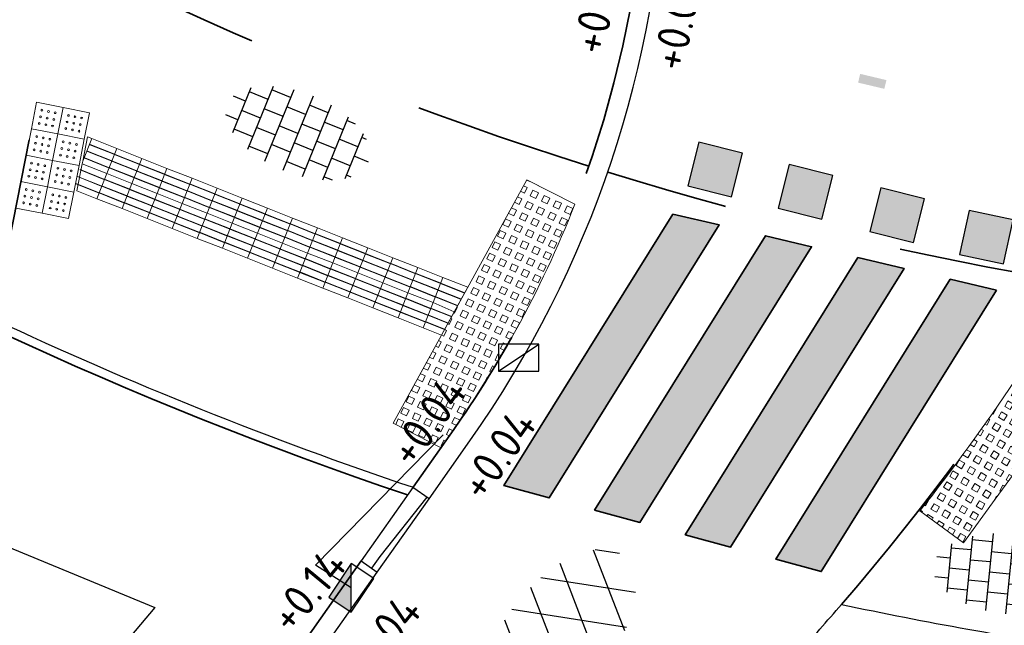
# Model space of a CAD drawing. Header units: metres. Extents: x -1 to 222837, y -2 to 853657.
# Tile 209 of 224: x 111356.8 to 111367.75, y 426484.55 to 426491.29. Entities that reach past the tile are written whole.
import ezdxf
from ezdxf.enums import TextEntityAlignment as Align

# ---------------------------------------------------------------- set-up
doc = ezdxf.new("R2010")
doc.units = ezdxf.units.M
doc.header["$XCLIPFRAME"] = 0
for name, pattern in [('RI-HWA_KOLKAANSLUITING', [4.3, 2.5, -1.8]), ('VH-BUSHALTEBAND', [4, 2, -2]), ('VH-OPSLUITBAND_100X200', [16, 8, -2, 4, -2]), ('VH-TROTTOIRBAND_130-150', [15, 5, -2, 2, -2, 2, -2]), ('XX-HIDDEN', [4, 2, -2])]:
    doc.linetypes.add(name, pattern=pattern)
for name, color, linetype, lineweight in [('B-GRS-WERKGRENS', 4, 'WERKGRENS', 25), ('B-OI-RI-GWA_KOLK-S', 30, 'Continuous', 30), ('N-WE-GR-BEPLANTING-A', 92, 'Continuous', 18), ('N-WE-RI-HWA_KOLK-S', 150, 'Continuous', 25), ('N-WE-VH-KANTOPSLUITING_OPSLUITBAND_100X200-G VOETPAD', 150, 'VH-OPSLUITBAND_100X200', 35), ('N-WE-VH-KANTOPSLUITING_RIJWIELPADBAND-G', 7, 'Continuous', 25), ('N-WE-VH-KANTOPSLUITING_RWSBAND-G', 210, 'VH-TROTTOIRBAND_130-150', 35), ('N-WE-VH-KANTOPSLUITING_VERLAAGDE BAND', 30, 'VH-BUSHALTEBAND', 35), ('N-WE-VH-KANTOPSLUITING_VOORKANT RWS-BAND', 7, 'Continuous', 25), ('N-WE-VH-KANTOPSLUITING_VOORKANT VERLAAGDE BAND', 7, 'Continuous', 25), ('N-WE-VH-MATERIAALGRENS-G', 7, 'XX-HIDDEN', 35), ('N-WE-VH-VERHARDING_ASFALT-S', 7, 'Continuous', 25), ('N-WE-VH-VERHARDING_TEGEL-S', 7, 'Continuous', 25), ('N-WE-VW-BLINDENGELEIDEROUTE-Geleidetegel_G', 30, 'Continuous', 18), ('N-WE-VW-BLINDENGELEIDEROUTE-noppentetegel_G', 30, 'Continuous', 18), ('N-WE-VW-MARKERING_DWARS-S', 7, 'Continuous', 25), ('N-WE-VW-MARKERING_DWARS_OVERSTEEK_VOETGANGERS-G', 7, 'Continuous', 35), ('N-WE-VW-MARKERING_LANGS_STREEP-G', 7, 'Continuous', 35), ('SLD-n-wm_wegmarkering', 7, 'Continuous', 25), ('X-XX-AL-HOOGTELABEL-T25', 7, 'Continuous', 25)]:
    doc.layers.add(name, color=color, linetype=linetype, lineweight=lineweight)
doc.layers.add('N-WE-RI-HWA_KOLKAANSLUITING-G', color=7, linetype='RI-HWA_KOLKAANSLUITING', lineweight=25, true_color=0x0078f0)
doc.layers.add('Verloopband', color=7, linetype='Continuous')
doc.layers.add('X-REF', color=7, linetype='Continuous')
doc.styles.add('NLCS-ISO', font='NLCS-ISO.ttf')
doc.styles.add('NLCS-ISO-M1000-T25', font='NLCS-ISO.ttf')
doc.linetypes.add('WERKGRENS', pattern='A,2.5,-1,[133,ltypeshp.shx,S=1,R=0,X=-1,Y=0],-1,2.5', length=7)
picture_1 = doc.add_image_def('image1.ecw', size_in_pixel=(400001, 250001))
picture_2 = doc.add_image_def('image2.ecw', size_in_pixel=(120000, 80000))

# ---------------------------------------------------------------- blocks, each defined once
blk = doc.blocks.new('30')
at = {"layer": 'SLD-n-wm_wegmarkering'}
blk.add_solid([(-0.15, -0.05), (-0.15, 0.05), (0.15, -0.05), (0.15, 0.05)], dxfattribs=at)
blk = doc.blocks.new('N-SVW-MARKERING_DWARS_OVERSTEEK_BLOKSTREEP_050')
at = {"flags": 128}
blk.add_lwpolyline([(0, -0.25), (0.5, -0.25), (0.5, 0.25), (0, 0.25)], close=True, dxfattribs=at)
blk.add_solid([(0, 0.25), (0.5, 0.25), (0, -0.25), (0.5, -0.25)])
blk = doc.blocks.new('SVH-ASFALT-SO')
at = {"ltscale": 0.1}
for p, q in [((-1.91, 0.692), (0.948, 5.641)), ((0, 0), (3.268, 5.66)), ((4.868, 0.122), (1.647, 5.7)), ((6.701, 0.946), (4.043, 5.55)), ((2.754, -0.217), (-0.469, 5.365)), ((2.176, -0.232), (5.322, 5.217)), ((-3.364, 2.174), (-1.828, 4.834)), ((0.361, -0.072), (-2.305, 4.546)), ((4.657, 0.065), (7.07, 4.246)), ((7.828, 2.995), (7.146, 4.176)), ((-2.72, 1.264), (-3.454, 2.536))]:
    blk.add_line(p, q, dxfattribs=at)
at = {"style": 'NLCS-ISO'}
blk.add_attdef('KLEUR', text='', height=1.8, dxfattribs=at).set_placement((9.486, 2.741), align=Align.MIDDLE_LEFT)
at = {"style": 'NLCS-ISO', "flags": 1}
blk.add_attdef('FUNCTIE', text='', height=1.8, dxfattribs=at).set_placement((0.116, -3.585), align=Align.MIDDLE_CENTER)
blk = doc.blocks.new('SVH-TEGEL_300X300_DUN_HALFST-SO')
for p, q in [((0, -2.973), (0, 2.973)), ((-3.698, 2.25), (-3, 2.25)), ((-3, -2.521), (-3, 2.521)), ((-1.5, -2.866), (-1.5, 2.866)), ((-1.5, 2.25), (0, 2.25)), ((1.5, -2.866), (1.5, 2.866)), ((1.5, 2.25), (3, 2.25)), ((3, -2.521), (3, 2.521)), ((-4.885, 1.5), (-4.5, 1.5)), ((-4.5, -1.802), (-4.5, 1.802)), ((-3, 1.5), (-1.5, 1.5)), ((0, 1.5), (1.5, 1.5)), ((3, 1.5), (4.5, 1.5)), ((4.5, -1.802), (4.5, 1.802)), ((-4.5, 0.75), (-3, 0.75)), ((-1.5, 0.75), (0, 0.75)), ((1.5, 0.75), (3, 0.75)), ((4.5, 0.75), (5.475, 0.75)), ((-5.658, 0), (-4.5, 0)), ((-3, 0), (-1.5, 0)), ((0, 0), (1.5, 0)), ((3, 0), (4.5, 0)), ((-4.5, -0.75), (-3, -0.75)), ((-1.5, -0.75), (0, -0.75)), ((1.5, -0.75), (3, -0.75)), ((4.5, -0.75), (5.475, -0.75)), ((-4.885, -1.5), (-4.5, -1.5)), ((-3, -1.5), (-1.5, -1.5)), ((0, -1.5), (1.5, -1.5)), ((3, -1.5), (4.5, -1.5)), ((-3.698, -2.25), (-3, -2.25)), ((-1.5, -2.25), (0, -2.25)), ((1.5, -2.25), (3, -2.25))]:
    blk.add_line(p, q)
at = {"style": 'NLCS-ISO'}
blk.add_attdef('FORMAAT', text='', height=1.8, dxfattribs=at).set_placement((-5.758, 0), align=Align.MIDDLE_RIGHT)
blk.add_attdef('KLEUR', text='', height=1.8, dxfattribs=at).set_placement((5.575, 0), align=Align.MIDDLE_LEFT)
at = {"style": 'NLCS-ISO', "flags": 1}
blk.add_attdef('FUNCTIE', text='', height=1.8, dxfattribs=at).set_placement((0.116, -3.585), align=Align.MIDDLE_CENTER)
blk = doc.blocks.new('B-SRI-KOLK_TROTTOIR-SO')
at = {"color": 0}
blk.add_line((-1.125, 0), (1.125, 1.5), dxfattribs=at)
blk.add_3dface([(-1.125, 0), (1.125, 0), (1.125, 1.5), (-1.125, 1.5)], dxfattribs=at)
blk = doc.blocks.new('verloopband')
at = {"layer": 'Verloopband', "flags": 128}
blk.add_lwpolyline([(0, 0.07), (1, 0.07), (1, -0.15), (0, -0.15)], close=True, dxfattribs=at)
blk.add_lwpolyline([(0, -0.119), (0.841, -0.071), (1, -0.071)], dxfattribs=at)
blk = doc.blocks.new('N-SRI-KOLK_TROTTOIR-SO')
blk.add_hatch(color=256).paths.add_polyline_path([(1.125, 1.5), (-1.125, 1.5), (-1.125, 0)])
blk.add_line((-1.125, 0), (1.125, 1.5))
at = {"flags": 128}
blk.add_lwpolyline([(-1.125, 0), (1.125, 0), (1.125, 1.5), (-1.125, 1.5)], close=True, dxfattribs=at)
blk = doc.blocks.new('Noppentegel')
at = {"layer": 'N-WE-VW-BLINDENGELEIDEROUTE-noppentetegel_G', "transparency": 33554585, "flags": 128}
blk.add_lwpolyline([(0, 0.3), (0.3, 0.3), (0.3, 0), (0, 0)], close=True, dxfattribs=at)
at = {"layer": 'N-WE-VW-BLINDENGELEIDEROUTE-noppentetegel_G', "transparency": 33554585}
for centre in [(0.075, 0.225), (0.15, 0.225), (0.225, 0.225), (0.075, 0.15), (0.15, 0.15), (0.225, 0.15), (0.075, 0.075), (0.15, 0.075), (0.225, 0.075)]:
    blk.add_circle(centre, 0.01, dxfattribs=at)

msp = doc.modelspace()

# ---------------------------------------------------------------- hatches: boundary and pattern name
at = {"layer": 'N-WE-GR-BEPLANTING-A', "transparency": 33554687}
for points in [[(111364.0635, 426489.1244), (111362.1831, 426486.1042), (111362.6871, 426485.9677), (111364.5773, 426489.0036)], [(111364.0635, 426489.1244), (111362.1831, 426486.1042), (111362.6871, 426485.9677), (111364.5773, 426489.0036)], [(111363.1911, 426485.8312), (111365.0911, 426488.8828), (111365.6049, 426488.762), (111363.6952, 426485.6947)], [(111363.1911, 426485.8312), (111365.0911, 426488.8828), (111365.6049, 426488.762), (111363.6952, 426485.6947)], [(111366.1186, 426488.6412), (111366.6324, 426488.5205), (111364.7032, 426485.4218), (111364.1992, 426485.5582)], [(111366.1186, 426488.6412), (111366.6324, 426488.5205), (111364.7032, 426485.4218), (111364.1992, 426485.5582)], [(111367.66, 426488.2789), (111365.7112, 426485.1488), (111365.2072, 426485.2853), (111367.1462, 426488.3997)], [(111367.66, 426488.2789), (111365.7112, 426485.1488), (111365.2072, 426485.2853), (111367.1462, 426488.3997)]]:
    msp.add_hatch(color=7, dxfattribs=at).paths.add_polyline_path(points)
at = {"layer": 'N-WE-VW-BLINDENGELEIDEROUTE-Geleidetegel_G', "transparency": 33554585}
h = msp.add_hatch(dxfattribs=at)
h.set_pattern_fill('AVH-GRASBETONSTEEN_02-SO', color=256, scale=0.5, angle=20, pattern_type=2)
h.set_pattern_definition([(65, (-0.06522, 0.02546), (-0.126883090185, 0.059166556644), [0.07, -0.07]), (155, (-0.06522, 0.02546), (-0.059166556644, -0.126883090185), [0.07, -0.07]), (65, (-0.12866, 0.05505), (-0.126883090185, 0.059166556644), [0.07, -0.07]), (155, (-0.03564, 0.0889), (-0.059166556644, -0.126883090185), [0.07, -0.07])])
h.paths.add_polyline_path([(111362.9722, 426489.2341), (111362.4383, 426489.5073), (111360.9508, 426486.8001), (111361.4856, 426486.5267, 0.0647244)])
h = msp.add_hatch(dxfattribs=at)
h.set_pattern_fill('AVH-GRASBETONSTEEN_02-SO', color=256, scale=0.5, angle=15, pattern_type=2)
h.set_pattern_definition([(60, (0, 0), (-0.12124355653, 0.07), [0.07, -0.07]), (150, (0, 0), (-0.07, -0.12124355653), [0.07, -0.07]), (60, (-0.06062, 0.035), (-0.12124355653, 0.07), [0.07, -0.07]), (150, (0.035, 0.06062), (-0.07, -0.12124355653), [0.07, -0.07])])
edge = h.paths.add_edge_path()
edge.add_line((111367.9999, 426486.4383), (111368.3533, 426486.9231))
edge.add_line((111368.3533, 426486.9231), (111367.8685, 426487.2765))
edge.add_arc((111348.0595, 426500.603), 23.8745, 321.75154, 326.06922, ccw=False)
edge.add_line((111366.8089, 426485.823), (111367.293, 426485.4685))
edge.add_line((111367.293, 426485.4685), (111367.6465, 426485.9534))
edge.add_line((111367.6465, 426485.9534), (111367.9999, 426486.4383))

# ---------------------------------------------------------------- linework, layer by layer
at = {"layer": 'B-GRS-WERKGRENS', "flags": 128}
msp.add_lwpolyline([(110696.0424, 426984.6552), (110683.8611, 426993.0575), (110681.5434, 426989.648), (110647.8047, 426943.6556), (110640.0829, 426933.4366), (110631.1128, 426920.9005, 0.1052077), (110625.3199, 426903.2705), (110623.1195, 426903.1135), (110622.8302, 426899.1404), (110622.8257, 426889.069), (110624.314, 426881.9131), (110619.9478, 426879.8593), (110610.3848, 426873.2075), (110605.3942, 426863.2003), (110609.4478, 426861.4866), (110615.1856, 426858.5041), (110624.3283, 426850.7908), (110624.9802, 426851.6022), (110633.8741, 426844.4563), (110643.0504, 426836.1435), (110655.3674, 426823.3669), (110656.8702, 426821.845), (110655.5569, 426820.1319), (110651.9971, 426815.8251), (110661.0857, 426808.031), (110673.7143, 426797.8916), (110678.9933, 426800.935), (110682.0087, 426797.6368), (110681.3441, 426795.8887), (110682.3406, 426793.9995), (110688.6092, 426792.8127), (110694.4162, 426788.3905), (110707.3498, 426779.7534), (110715.9972, 426773.9651), (110732.7151, 426767.339), (110745.7247, 426763.2028), (110771.1914, 426758.373, 0.0609615), (110771.6742, 426758.3185), (110776.6174, 426758.3652, 0.2032449), (110778.0492, 426758.9882), (110779.3918, 426760.4028), (110780.9873, 426760.4434), (110817.1705, 426756.6066), (110816.6589, 426751.3461), (110815.9469, 426746.519), (110856.8361, 426742.5539), (110868.464, 426743.0015), (110903.6966, 426739.1644), (110904.3848, 426743.7349), (110908.755, 426743.0671), (110933.5332, 426740.8075), (110948.0408, 426738.8473), (110947.4256, 426740.8728), (110946.1413, 426744.2355), (110945.7955, 426745.6803), (110945.6322, 426748.1471), (110946.284, 426749.2657), (110950.55, 426751.1074), (110955.1425, 426754.8833), (110957.03, 426770.6443, -0.1858071), (110962.3439, 426783.753), (110989.6664, 426800.1273), (111094.2752, 426788.8928), (111096.9393, 426786.2536), (111113.387, 426770.3931), (111118.0944, 426765.9923), (111122.4936, 426760.6996), (111125.9314, 426762.8446), (111132.5526, 426748.3003), (111130.756, 426746.1019), (111135.8274, 426730.5828), (111138.6736, 426726.3465), (111145.5036, 426725.3036), (111154.9471, 426706.8249), (111165.7603, 426690.152), (111168.851, 426684.8194, -0.4623624), (111168.5963, 426684.1014), (111167.0071, 426683.4965, 0.420484), (111166.7216, 426682.8413), (111168.1987, 426679.1971, 0.4081062), (111168.8402, 426678.9177), (111171.0563, 426679.7624, -0.3865109), (111171.6824, 426679.5171), (111181.5181, 426659.6501, -0.0508334), (111182.4436, 426652.4704), (111182.0314, 426643.923, 0.1424738), (111183.8712, 426635.0932), (111183.4465, 426634.9245, 0.4355486), (111183.181, 426634.2421), (111186.4656, 426627.4501, 0.391009), (111187.0968, 426627.2017), (111187.7695, 426627.4631, -0.6217047), (111188.6778, 426626.8695), (111191.3536, 426623.2086), (111193.4941, 426621.7053, 0.0312453), (111201.9852, 426616.7325), (111203.0999, 426614.7511), (111204.682, 426609.1244), (111214.9386, 426601.3343), (111217.1204, 426598.7395), (111225.8995, 426589.0359), (111234.1322, 426582.7269), (111239.4891, 426579.6722), (111245.6835, 426577.3486), (111253.4749, 426571.9169), (111263.6, 426564.0526), (111282.5854, 426548.9024), (111301.6692, 426532.7467, 0.3053725), (111302.2245, 426532.6856), (111306.0353, 426534.6841, -0.2980823), (111306.5802, 426534.6315), (111324.4609, 426520.2968), (111328.5947, 426517.3176), (111334.5617, 426512.1897), (111347.6676, 426496.9046), (111348.8032, 426495.5161), (111350.8304, 426490.6816), (111350.3674, 426489.5288), (111350.1567, 426488.113), (111358.3017, 426484.7489), (111354.8474, 426480.6644), (111368.3123, 426468.1831), (111377.3553, 426476.996, 0.1363374), (111383.9435, 426482.7516), (111385.2075, 426486.335, 0.1290898), (111392.5323, 426491.085), (111402.9598, 426500.6813), (111414.8163, 426512.1936), (111417.8476, 426515.9853), (111419.2589, 426514.9338), (111421.3759, 426518.0123), (111420.2224, 426518.9196), (111422.81, 426522.1924), (111426.863, 426530.0682, 0.0350706), (111434.8335, 426544.8206), (111439.2413, 426554.0134, -0.0523081), (111448.8827, 426568.1194, -0.040521), (111456.7487, 426576.4924, -0.0466952), (111473.4248, 426590.6198), (111485.5951, 426597.7662, -0.0126767), (111492.9285, 426600.958), (111508.0649, 426606.5204, 0.4105065), (111508.3639, 426607.1562), (111505.5678, 426615.0734, 0.4168207), (111504.9257, 426615.3769, 0.0905865), (111453.5553, 426585.3427, 0.0753554), (111438.7111, 426569.8858), (111431.5958, 426575.2906), (111449.9864, 426597.6332, -0.0167918), (111466.0879, 426610.5482, -0.0557367), (111491.1449, 426625.909), (111496.7623, 426628.282), (111500.0134, 426627.408), (111496.8382, 426635.2441, 0.4365131), (111496.1526, 426635.5043), (111483.8851, 426629.4186), (111469.1011, 426620.6492), (111459.7603, 426613.6987), (111449.6345, 426605.6254), (111441.1156, 426596.9369), (111429.1984, 426582.1603), (111431.0516, 426580.4575), (111406.3855, 426549.5491), (111397.0353, 426537.6586), (111395.2825, 426538.9636), (111392.9955, 426535.9501), (111394.7182, 426534.652), (111385.0563, 426522.0908), (111383.9989, 426523.6376), (111382.3412, 426528.1461), (111377.4375, 426522.2271), (111374.2352, 426518.6692), (111371.5931, 426517.349), (111368.7588, 426516.8835, -0.1652702), (111368.4414, 426516.9363), (111351.2649, 426526.1508), (111324.3951, 426546.666, -0.3657024), (111324.2558, 426547.2959), (111327.3573, 426553.7283), (111318.6307, 426557.5297), (111316.993, 426553.8053, -0.292044), (111316.5453, 426553.5067), (111315.0912, 426553.4777, -0.1776704), (111314.7655, 426553.5899), (111310.1408, 426557.3558), (111311.2887, 426558.5858), (111304.2587, 426562.7405), (111301.5045, 426560.4492), (111295.9509, 426564.4743), (111281.0543, 426575.6912), (111258.9288, 426592.957), (111249.3591, 426601.8548, -0.343865), (111248.8513, 426603.8594), (111251.0811, 426609.1697), (111244.5637, 426612.1342), (111243.3013, 426609.3809, -0.38751), (111240.247, 426608.7097), (111235.9586, 426611.3734), (111222.8523, 426621.7349, -0.1019607), (111210.3565, 426637.5663), (111200.0165, 426658.1073), (111201.4139, 426658.6408), (111199.3001, 426663.2598), (111197.9906, 426662.7333), (111191.4076, 426676.6319), (111174.4849, 426716.3816), (111175.4097, 426716.7231), (111171.0205, 426729.4174), (111175.0412, 426731.185), (111170.1325, 426742.3426), (111166.2238, 426740.4392, -0.410464), (111165.5682, 426740.6918), (111138.6135, 426800.3934), (111133.3697, 426808.996), (111125.2446, 426812.7715), (111122.0804, 426814.7113), (111120.4075, 426811.7274), (111112.4651, 426815.0539), (111113.977, 426818.0228), (111102.5934, 426823.5257), (111102.2145, 426825.6444), (111101.5386, 426826.104), (111098.4509, 426820.0386), (111098.1228, 426816.7559, -0.4783147), (111097.1304, 426815.9869), (111079.7528, 426814.8965), (111037.4827, 426818.9619), (111036.1483, 426820.676), (111025.3219, 426821.8651, -0.5882687), (111024.7204, 426822.5699), (111025.1154, 426826.7463), (111011.1397, 426828.3732), (111010.5098, 426823.377), (110975.0569, 426827.1641, -0.4227405), (110973.7842, 426826.145), (110972.2564, 426826.4378), (110959.5596, 426833.3734), (110958.1603, 426830.409), (110957.3954, 426829.099), (110954.2397, 426830.6759, 0.4177603), (110954.0263, 426831.7812), (110953.0451, 426832.2923), (110947.7288, 426821.8867, 0.3948319), (110948.0794, 426820.5624), (110946.5009, 426817.2404, 0.3462481), (110946.8876, 426815.8708), (110948.0794, 426815.2823), (110932.6313, 426785.3128), (110928.0532, 426787.6811), (110926.0816, 426783.9946), (110917.98, 426788.1352), (110915.9109, 426784.42), (110924.7467, 426780.0296), (110923.0733, 426776.8554, -0.3567778), (110920.2972, 426775.4672), (110916.1875, 426776.0072), (110915.9141, 426771.5714), (110913.7365, 426768.8555), (110905.8767, 426769.8295), (110900.4014, 426769.4949), (110863.1263, 426773.5086), (110863.2476, 426775.3474), (110848.047, 426776.8987), (110848.3121, 426779.5808), (110834.4844, 426781.2506), (110832.1514, 426778.2107), (110815.8574, 426780.0038), (110815.8584, 426779.1503), (110801.2397, 426780.3392), (110782.6093, 426782.222), (110759.4143, 426784.7077), (110754.5988, 426785.9779), (110742.745, 426787.1149, -0.0827147), (110722.469, 426795.3305), (110715.9744, 426799.6762), (110697.6211, 426814.5447), (110698.7305, 426815.8539), (110693.1992, 426820.2996), (110694.4011, 426821.1956), (110690.4312, 426824.4068), (110689.2759, 426823.1938), (110680.9801, 426829.6825), (110667.8024, 426840.4947), (110648.298, 426856.8491), (110644.9707, 426860.4465), (110640.9767, 426865.7977, -0.1510224), (110633.0251, 426899.4367), (110633.3008, 426902.589), (110632.0835, 426902.7381, -0.0338708), (110634.6762, 426913.6872, -0.0642324), (110643.7421, 426928.4733), (110681.0035, 426978.4881), (110692.6868, 426980.9045)], format="xyb", close=True, dxfattribs=at)
at = {"layer": 'N-WE-RI-HWA_KOLKAANSLUITING-G', "flags": 128}
msp.add_lwpolyline([(111360.4861, 426484.9678), (111360.089, 426485.2185), (111362.347, 426487.529)], dxfattribs=at)
at = {"layer": 'N-WE-VH-KANTOPSLUITING_OPSLUITBAND_100X200-G VOETPAD', "flags": 128}
msp.add_lwpolyline([(111356.4074, 426486.9753), (111356.5834, 426487.813, 0.0279933), (111361.1129, 426486.0016, 0.0287184)], format="xyb", dxfattribs=at)
at = {"layer": 'N-WE-VH-KANTOPSLUITING_RIJWIELPADBAND-G', "flags": 128}
msp.add_lwpolyline([(111356.5115, 426487.9571, 0.0288899), (111361.173, 426486.0869, 0.0288899)], format="xyb", dxfattribs=at)
at = {"layer": 'N-WE-VH-KANTOPSLUITING_RWSBAND-G', "flags": 128}
msp.add_lwpolyline([(111357.8244, 426481.4555), (111359.5003, 426483.7144), (111360.5956, 426485.268)], dxfattribs=at)
at = {"layer": 'N-WE-VH-KANTOPSLUITING_VERLAAGDE BAND', "flags": 128}
msp.add_lwpolyline([(111361.173, 426486.0869), (111361.6265, 426486.7302, 0.1459887), (111363.7722, 426493.1165, 0.1643002)], format="xyb", dxfattribs=at)
at = {"layer": 'N-WE-VH-KANTOPSLUITING_VOORKANT RWS-BAND', "flags": 128}
msp.add_lwpolyline([(111358.0011, 426481.3244), (111359.6786, 426483.5854), (111360.7754, 426485.1412)], dxfattribs=at)
msp.add_lwpolyline([(111368.7564, 426484.2788, -0.0296735), (111366.3649, 426481.5673), (111363.7483, 426478.9334, -0.9488676), (111362.2595, 426480.2648), (111365.45, 426484.233, 0.0065697), (111365.9374, 426484.7838, 0.0164635)], format="xyb", close=True, dxfattribs=at)
at = {"layer": 'N-WE-VH-KANTOPSLUITING_VOORKANT VERLAAGDE BAND'}
msp.add_lwpolyline([(111361.3517, 426485.9585), (111361.8063, 426486.6034, 0.1462532), (111363.9922, 426493.1197, 0.1462532)], format="xyb", dxfattribs=at)
at = {"layer": 'N-WE-VH-MATERIAALGRENS-G', "flags": 128}
for points in [[(111363.128, 426489.6569, -0.0356807), (111357.893, 426491.7293, 0.490587), (111357.1857, 426491.3755), (111356.5115, 426487.9571)], [(111376.5255, 426487.8555, -0.0334338), (111371.251, 426488.006, -0.0172154), (111368.5546, 426488.358, -0.033965), (111363.3381, 426489.5912, -0.033965)]]:
    msp.add_lwpolyline(points, format="xyb", dxfattribs=at)
at = {"layer": 'N-WE-VH-MATERIAALGRENS-G'}
msp.add_arc((111344.7364, 426503.0535), 27.9869, 319.24714, 328.32604, dxfattribs=at)
at = {"layer": 'N-WE-VW-BLINDENGELEIDEROUTE-Geleidetegel_G', "transparency": 33554585, "flags": 128}
for points in [[(111357.6007, 426489.964), (111357.5008, 426489.7116), (111357.4952, 426489.6831), (111357.7692, 426489.5747), (111357.8796, 426489.8536), (111357.6007, 426489.964)], [(111357.5542, 426489.9824), (111357.5008, 426489.7116), (111357.5008, 426489.7116), (111357.6007, 426489.964), (111357.5542, 426489.9824)], [(111357.8163, 426489.7152), (111357.8177, 426489.719), (111357.5536, 426489.8234), (111357.5522, 426489.8197)], [(111357.8457, 426489.7896), (111357.8472, 426489.7933), (111357.5831, 426489.8978), (111357.5816, 426489.8941)], [(111357.8796, 426489.8536), (111357.7692, 426489.5747), (111358.0482, 426489.4643), (111358.1586, 426489.7433), (111357.8796, 426489.8536)], [(111357.4952, 426489.6831), (111357.4361, 426489.3838), (111357.4361, 426489.3838), (111357.6589, 426489.2957), (111357.7692, 426489.5747), (111357.4952, 426489.6831)], [(111357.7868, 426489.6408), (111357.7883, 426489.6446), (111357.5242, 426489.7491), (111357.5227, 426489.7453)], [(111358.0952, 426489.6049), (111358.0967, 426489.6086), (111357.8326, 426489.7131), (111357.8311, 426489.7093)], [(111358.1246, 426489.6793), (111358.1261, 426489.683), (111357.862, 426489.7875), (111357.8606, 426489.7837)], [(111358.1586, 426489.7433), (111358.0482, 426489.4643), (111358.3272, 426489.3539), (111358.4375, 426489.6329), (111358.1586, 426489.7433)], [(111358.1586, 426489.7433), (111358.0482, 426489.4643), (111358.3272, 426489.3539), (111358.4375, 426489.6329), (111358.1586, 426489.7433)], [(111357.7353, 426489.5107), (111357.7368, 426489.5144), (111357.4727, 426489.6189), (111357.4712, 426489.6152)], [(111357.7692, 426489.5747), (111357.6589, 426489.2957), (111357.9378, 426489.1853), (111358.0482, 426489.4643), (111357.7692, 426489.5747)], [(111357.7692, 426489.5747), (111357.6589, 426489.2957), (111357.9378, 426489.1853), (111358.0482, 426489.4643), (111357.7692, 426489.5747)], [(111358.0658, 426489.5305), (111358.0673, 426489.5342), (111357.8032, 426489.6387), (111357.8017, 426489.635)], [(111358.3742, 426489.4945), (111358.3756, 426489.4982), (111358.1116, 426489.6027), (111358.1101, 426489.599)], [(111358.4036, 426489.5689), (111358.4051, 426489.5726), (111358.141, 426489.6771), (111358.1395, 426489.6734)], [(111358.4375, 426489.6329), (111358.3272, 426489.3539), (111358.6061, 426489.2436), (111358.7165, 426489.5225), (111358.4375, 426489.6329)], [(111357.7059, 426489.4363), (111357.7074, 426489.44), (111357.4433, 426489.5445), (111357.4418, 426489.5408)], [(111358.0143, 426489.4003), (111358.0157, 426489.404), (111357.7517, 426489.5085), (111357.7502, 426489.5048)], [(111358.0482, 426489.4643), (111357.9378, 426489.1853), (111358.2168, 426489.075), (111358.3272, 426489.3539), (111358.0482, 426489.4643)], [(111358.3447, 426489.4201), (111358.3462, 426489.4238), (111358.0821, 426489.5283), (111358.0807, 426489.5246)], [(111358.6531, 426489.3841), (111358.6546, 426489.3878), (111358.3905, 426489.4923), (111358.389, 426489.4886)], [(111358.6826, 426489.4585), (111358.684, 426489.4622), (111358.42, 426489.5667), (111358.4185, 426489.563)], [(111358.7165, 426489.5225), (111358.6061, 426489.2436), (111358.8851, 426489.1332), (111358.9954, 426489.4121), (111358.7165, 426489.5225)], [(111358.7165, 426489.5225), (111358.6061, 426489.2436), (111358.8851, 426489.1332), (111358.9954, 426489.4121), (111358.7165, 426489.5225)], [(111357.9554, 426489.2515), (111357.9569, 426489.2552), (111357.6928, 426489.3597), (111357.6913, 426489.356)], [(111357.9848, 426489.3259), (111357.9863, 426489.3296), (111357.7222, 426489.4341), (111357.7208, 426489.4304)], [(111358.2932, 426489.2899), (111358.2947, 426489.2936), (111358.0306, 426489.3981), (111358.0292, 426489.3944)], [(111358.3272, 426489.3539), (111358.2168, 426489.075), (111358.4957, 426488.9646), (111358.6061, 426489.2436), (111358.3272, 426489.3539)], [(111358.3272, 426489.3539), (111358.2168, 426489.075), (111358.4957, 426488.9646), (111358.6061, 426489.2436), (111358.3272, 426489.3539)], [(111358.6237, 426489.3097), (111358.6252, 426489.3135), (111358.3611, 426489.4179), (111358.3596, 426489.4142)], [(111358.9321, 426489.2738), (111358.9336, 426489.2775), (111358.6695, 426489.382), (111358.668, 426489.3782)], [(111358.9615, 426489.3481), (111358.963, 426489.3519), (111358.6989, 426489.4563), (111358.6974, 426489.4526)], [(111358.9954, 426489.4121), (111358.8851, 426489.1332), (111359.164, 426489.0228), (111359.2744, 426489.3018), (111358.9954, 426489.4121)], [(111358.9954, 426489.4121), (111358.8851, 426489.1332), (111359.164, 426489.0228), (111359.2744, 426489.3018), (111358.9954, 426489.4121)], [(111358.2344, 426489.1411), (111358.2358, 426489.1449), (111357.9718, 426489.2493), (111357.9703, 426489.2456)], [(111358.2638, 426489.2155), (111358.2653, 426489.2193), (111358.0012, 426489.3237), (111357.9997, 426489.32)], [(111358.5722, 426489.1796), (111358.5737, 426489.1833), (111358.3096, 426489.2878), (111358.3081, 426489.284)], [(111358.6061, 426489.2436), (111358.4957, 426488.9646), (111358.7747, 426488.8542), (111358.8851, 426489.1332), (111358.6061, 426489.2436)], [(111358.9027, 426489.1994), (111358.9041, 426489.2031), (111358.64, 426489.3076), (111358.6386, 426489.3038)], [(111359.211, 426489.1634), (111359.2125, 426489.1671), (111358.9484, 426489.2716), (111358.947, 426489.2679)], [(111359.2405, 426489.2378), (111359.242, 426489.2415), (111358.9779, 426489.346), (111358.9764, 426489.3423)], [(111359.2744, 426489.3018), (111359.164, 426489.0228), (111359.443, 426488.9124), (111359.5534, 426489.1914), (111359.2744, 426489.3018)], [(111358.5133, 426489.0308), (111358.5148, 426489.0345), (111358.2507, 426489.139), (111358.2492, 426489.1353)], [(111358.5428, 426489.1052), (111358.5442, 426489.1089), (111358.2801, 426489.2134), (111358.2787, 426489.2096)], [(111358.8511, 426489.0692), (111358.8526, 426489.0729), (111358.5885, 426489.1774), (111358.5871, 426489.1737)], [(111359.1816, 426489.089), (111359.1831, 426489.0927), (111358.919, 426489.1972), (111358.9175, 426489.1935)], [(111359.49, 426489.053), (111359.4915, 426489.0567), (111359.2274, 426489.1612), (111359.2259, 426489.1575)], [(111359.5194, 426489.1274), (111359.5209, 426489.1311), (111359.2568, 426489.2356), (111359.2554, 426489.2319)], [(111359.5534, 426489.1914), (111359.443, 426488.9124), (111359.722, 426488.8021), (111359.8323, 426489.081), (111359.5534, 426489.1914)], [(111359.5534, 426489.1914), (111359.443, 426488.9124), (111359.722, 426488.8021), (111359.8323, 426489.081), (111359.5534, 426489.1914)], [(111358.7923, 426488.9204), (111358.7938, 426488.9241), (111358.5297, 426489.0286), (111358.5282, 426489.0249)], [(111358.8217, 426488.9948), (111358.8232, 426488.9985), (111358.5591, 426489.103), (111358.5576, 426489.0993)], [(111358.8851, 426489.1332), (111358.7747, 426488.8542), (111359.0537, 426488.7439), (111359.164, 426489.0228), (111358.8851, 426489.1332)], [(111359.1301, 426488.9588), (111359.1316, 426488.9625), (111358.8675, 426489.067), (111358.866, 426489.0633)], [(111359.4606, 426488.9786), (111359.462, 426488.9823), (111359.198, 426489.0868), (111359.1965, 426489.0831)], [(111359.769, 426488.9426), (111359.7704, 426488.9464), (111359.5064, 426489.0508), (111359.5049, 426489.0471)], [(111359.7984, 426489.017), (111359.7999, 426489.0207), (111359.5358, 426489.1252), (111359.5343, 426489.1215)], [(111359.8323, 426489.081), (111359.722, 426488.8021), (111360.0009, 426488.6917), (111360.1113, 426488.9707), (111359.8323, 426489.081)], [(111359.0712, 426488.81), (111359.0727, 426488.8138), (111358.8086, 426488.9182), (111358.8072, 426488.9145)], [(111359.1007, 426488.8844), (111359.1021, 426488.8881), (111358.8381, 426488.9926), (111358.8366, 426488.9889)], [(111359.164, 426489.0228), (111359.0537, 426488.7439), (111359.3326, 426488.6335), (111359.443, 426488.9124), (111359.164, 426489.0228)], [(111359.164, 426489.0228), (111359.0537, 426488.7439), (111359.3326, 426488.6335), (111359.443, 426488.9124), (111359.164, 426489.0228)], [(111359.4091, 426488.8484), (111359.4105, 426488.8522), (111359.1465, 426488.9566), (111359.145, 426488.9529)], [(111359.7395, 426488.8682), (111359.741, 426488.872), (111359.4769, 426488.9765), (111359.4755, 426488.9727)], [(111360.0479, 426488.8323), (111360.0494, 426488.836), (111359.7853, 426488.9405), (111359.7838, 426488.9368)], [(111360.0774, 426488.9067), (111360.0788, 426488.9104), (111359.8147, 426489.0149), (111359.8133, 426489.0111)], [(111360.1113, 426488.9707), (111360.0009, 426488.6917), (111360.2799, 426488.5813), (111360.3902, 426488.8603), (111360.1113, 426488.9707)], [(111360.1113, 426488.9707), (111360.0009, 426488.6917), (111360.2799, 426488.5813), (111360.3902, 426488.8603), (111360.1113, 426488.9707)], [(111359.3502, 426488.6997), (111359.3517, 426488.7034), (111359.0876, 426488.8079), (111359.0861, 426488.8041)], [(111359.3796, 426488.774), (111359.3811, 426488.7778), (111359.117, 426488.8823), (111359.1156, 426488.8785)], [(111359.443, 426488.9124), (111359.3326, 426488.6335), (111359.6116, 426488.5231), (111359.722, 426488.8021), (111359.443, 426488.9124)], [(111359.688, 426488.7381), (111359.6895, 426488.7418), (111359.4254, 426488.8463), (111359.4239, 426488.8426)], [(111360.0185, 426488.7579), (111360.02, 426488.7616), (111359.7559, 426488.8661), (111359.7544, 426488.8624)], [(111360.3269, 426488.7219), (111360.3284, 426488.7256), (111360.0643, 426488.8301), (111360.0628, 426488.8264)], [(111360.3563, 426488.7963), (111360.3578, 426488.8), (111360.0937, 426488.9045), (111360.0922, 426488.9008)], [(111360.3902, 426488.8603), (111360.2799, 426488.5813), (111360.5588, 426488.471), (111360.6692, 426488.7499), (111360.3902, 426488.8603)], [(111360.3902, 426488.8603), (111360.2799, 426488.5813), (111360.5588, 426488.471), (111360.6692, 426488.7499), (111360.3902, 426488.8603)], [(111359.6292, 426488.5893), (111359.6306, 426488.593), (111359.3666, 426488.6975), (111359.3651, 426488.6938)], [(111359.6586, 426488.6637), (111359.6601, 426488.6674), (111359.396, 426488.7719), (111359.3945, 426488.7682)], [(111359.722, 426488.8021), (111359.6116, 426488.5231), (111359.8905, 426488.4127), (111360.0009, 426488.6917), (111359.722, 426488.8021)], [(111359.722, 426488.8021), (111359.6116, 426488.5231), (111359.8905, 426488.4127), (111360.0009, 426488.6917), (111359.722, 426488.8021)], [(111359.967, 426488.6277), (111359.9685, 426488.6314), (111359.7044, 426488.7359), (111359.7029, 426488.7322)], [(111360.2975, 426488.6475), (111360.2989, 426488.6512), (111360.0348, 426488.7557), (111360.0334, 426488.752)], [(111360.6058, 426488.6115), (111360.6073, 426488.6152), (111360.3432, 426488.7197), (111360.3418, 426488.716)], [(111360.6353, 426488.6859), (111360.6367, 426488.6896), (111360.3727, 426488.7941), (111360.3712, 426488.7904)], [(111360.6692, 426488.7499), (111360.5588, 426488.471), (111360.8378, 426488.3606), (111360.9482, 426488.6395), (111360.6692, 426488.7499)], [(111359.9081, 426488.4789), (111359.9096, 426488.4826), (111359.6455, 426488.5871), (111359.644, 426488.5834)], [(111359.9376, 426488.5533), (111359.939, 426488.557), (111359.6749, 426488.6615), (111359.6735, 426488.6578)], [(111360.0009, 426488.6917), (111359.8905, 426488.4127), (111360.1695, 426488.3024), (111360.2799, 426488.5813), (111360.0009, 426488.6917)], [(111360.2459, 426488.5173), (111360.2474, 426488.521), (111359.9833, 426488.6255), (111359.9819, 426488.6218)], [(111360.5764, 426488.5371), (111360.5779, 426488.5409), (111360.3138, 426488.6453), (111360.3123, 426488.6416)], [(111360.8848, 426488.5012), (111360.8863, 426488.5049), (111360.6222, 426488.6094), (111360.6207, 426488.6056)], [(111360.9142, 426488.5755), (111360.9157, 426488.5793), (111360.6516, 426488.6837), (111360.6502, 426488.68)], [(111360.9482, 426488.6395), (111360.8378, 426488.3606), (111361.1168, 426488.2502), (111361.2271, 426488.5292), (111360.9482, 426488.6395)], [(111360.9482, 426488.6395), (111360.8378, 426488.3606), (111361.1168, 426488.2502), (111361.2271, 426488.5292), (111360.9482, 426488.6395)], [(111360.2165, 426488.4429), (111360.218, 426488.4467), (111359.9539, 426488.5511), (111359.9524, 426488.5474)], [(111360.2799, 426488.5813), (111360.1695, 426488.3024), (111360.4485, 426488.192), (111360.5588, 426488.471), (111360.2799, 426488.5813)], [(111360.5249, 426488.407), (111360.5264, 426488.4107), (111360.2623, 426488.5152), (111360.2608, 426488.5114)], [(111360.8554, 426488.4268), (111360.8568, 426488.4305), (111360.5928, 426488.535), (111360.5913, 426488.5312)], [(111361.1638, 426488.3908), (111361.1652, 426488.3945), (111360.9012, 426488.499), (111360.8997, 426488.4953)], [(111361.1932, 426488.4652), (111361.1947, 426488.4689), (111360.9306, 426488.5734), (111360.9291, 426488.5697)], [(111361.2271, 426488.5292), (111361.1168, 426488.2502), (111361.3957, 426488.1398), (111361.5061, 426488.4188), (111361.2271, 426488.5292)], [(111361.2271, 426488.5292), (111361.1168, 426488.2502), (111361.3957, 426488.1398), (111361.5061, 426488.4188), (111361.2271, 426488.5292)], [(111360.1871, 426488.3685), (111360.1886, 426488.3723), (111359.9245, 426488.4768), (111359.923, 426488.473)], [(111360.4955, 426488.3326), (111360.4969, 426488.3363), (111360.2329, 426488.4408), (111360.2314, 426488.437)], [(111360.5588, 426488.471), (111360.4485, 426488.192), (111360.7274, 426488.0816), (111360.8378, 426488.3606), (111360.5588, 426488.471)], [(111360.5588, 426488.471), (111360.4485, 426488.192), (111360.7274, 426488.0816), (111360.8378, 426488.3606), (111360.5588, 426488.471)], [(111360.8039, 426488.2966), (111360.8053, 426488.3003), (111360.5413, 426488.4048), (111360.5398, 426488.4011)], [(111361.1343, 426488.3164), (111361.1358, 426488.3201), (111360.8717, 426488.4246), (111360.8702, 426488.4209)], [(111361.4427, 426488.2804), (111361.4442, 426488.2841), (111361.1801, 426488.3886), (111361.1786, 426488.3849)], [(111361.4722, 426488.3548), (111361.4736, 426488.3585), (111361.2095, 426488.463), (111361.2081, 426488.4593)], [(111361.5061, 426488.4188), (111361.3957, 426488.1398), (111361.6317, 426488.0393), (111361.7807, 426488.3104), (111361.5061, 426488.4188)], [(111360.466, 426488.2582), (111360.4675, 426488.2619), (111360.2034, 426488.3664), (111360.202, 426488.3627)], [(111360.7744, 426488.2222), (111360.7759, 426488.2259), (111360.5118, 426488.3304), (111360.5103, 426488.3267)], [(111360.8378, 426488.3606), (111360.7274, 426488.0816), (111361.0064, 426487.9713), (111361.1168, 426488.2502), (111360.8378, 426488.3606)], [(111361.0828, 426488.1862), (111361.0843, 426488.1899), (111360.8202, 426488.2944), (111360.8187, 426488.2907)], [(111361.4133, 426488.206), (111361.4148, 426488.2097), (111361.1507, 426488.3142), (111361.1492, 426488.3105)], [(111361.7388, 426488.2506), (111361.7403, 426488.2543), (111361.4885, 426488.3526), (111361.487, 426488.3489)], [(111360.745, 426488.1478), (111360.7465, 426488.1515), (111360.4824, 426488.256), (111360.4809, 426488.2523)], [(111361.0534, 426488.1118), (111361.0549, 426488.1155), (111360.7908, 426488.22), (111360.7893, 426488.2163)], [(111361.1168, 426488.2502), (111361.0064, 426487.9713), (111361.2853, 426487.8609), (111361.3957, 426488.1398), (111361.1168, 426488.2502)], [(111361.3618, 426488.0758), (111361.3633, 426488.0796), (111361.0992, 426488.184), (111361.0977, 426488.1803)], [(111361.024, 426488.0374), (111361.0254, 426488.0412), (111360.7613, 426488.1456), (111360.7599, 426488.1419)], [(111361.3323, 426488.0015), (111361.3338, 426488.0052), (111361.0697, 426488.1097), (111361.0683, 426488.1059)], [(111361.3957, 426488.1398), (111361.2853, 426487.8609), (111361.488, 426487.7777), (111361.6317, 426488.0393), (111361.3957, 426488.1398)], [(111361.3029, 426487.9271), (111361.3044, 426487.9308), (111361.0403, 426488.0353), (111361.0388, 426488.0315)]]:
    msp.add_lwpolyline(points, close=True, dxfattribs=at)
for points in [[(111357.4254, 426489.4612), (111357.6764, 426489.3619), (111357.6779, 426489.3656), (111357.426, 426489.4653)], [(111361.7039, 426488.1814), (111361.4591, 426488.2782), (111361.4576, 426488.2745), (111361.7021, 426488.1778)], [(111361.6679, 426488.1096), (111361.4296, 426488.2039), (111361.4282, 426488.2001), (111361.6661, 426488.106)], [(111361.6048, 426487.984), (111361.3781, 426488.0737), (111361.3767, 426488.07), (111361.603, 426487.9804)], [(111361.5688, 426487.9122), (111361.3487, 426487.9993), (111361.3472, 426487.9956), (111361.567, 426487.9086)], [(111361.5328, 426487.8404), (111361.3193, 426487.9249), (111361.3178, 426487.9212), (111361.531, 426487.8368)]]:
    msp.add_lwpolyline(points, dxfattribs=at)
for points in [[(111361.4856, 426486.5267, 0.0647244), (111362.9722, 426489.2341), (111362.4383, 426489.5073), (111360.9508, 426486.8001), (111361.4856, 426486.5267)], [(111367.9999, 426486.4383), (111368.3533, 426486.9231), (111367.8685, 426487.2765, -0.0188417), (111366.8089, 426485.823), (111367.293, 426485.4685), (111367.6465, 426485.9534)]]:
    msp.add_lwpolyline(points, format="xyb", close=True, dxfattribs=at)
at = {"layer": 'N-WE-VW-MARKERING_DWARS_OVERSTEEK_VOETGANGERS-G', "flags": 128}
for points in [[(111363.1911, 426485.8312), (111365.0911, 426488.8828), (111365.6049, 426488.762), (111363.6952, 426485.6947)], [(111366.1186, 426488.6412), (111366.6324, 426488.5205), (111364.7032, 426485.4218), (111364.1992, 426485.5582)], [(111367.66, 426488.2789), (111365.7112, 426485.1488), (111365.2072, 426485.2853), (111367.1462, 426488.3997)]]:
    msp.add_lwpolyline(points, close=True, dxfattribs=at)
at = {"layer": 'N-WE-VW-MARKERING_LANGS_STREEP-G', "flags": 128}
msp.add_lwpolyline([(111364.0635, 426489.1244), (111362.1831, 426486.1042), (111362.6871, 426485.9677), (111364.5773, 426489.0036)], close=True, dxfattribs=at)

# ---------------------------------------------------------------- block references
at = {"layer": 'B-OI-RI-GWA_KOLK-S', "xscale": 0.1999999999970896, "yscale": 0.1999999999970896, "zscale": 0.1999999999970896}
msp.add_blockref('B-SRI-KOLK_TROTTOIR-SO', (111362.347, 426487.379, -0.034), dxfattribs=at)
msp.add_blockref('B-SRI-KOLK_TROTTOIR-SO', (111362.347, 426487.379, -0.034), dxfattribs=at)
at = {"layer": 'N-WE-RI-HWA_KOLK-S', "xscale": 0.1999999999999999, "yscale": 0.1999999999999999, "zscale": 0.1999999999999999, "rotation": 56.26667015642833}
msp.add_blockref('N-SRI-KOLK_TROTTOIR-SO', (111360.6109, 426484.8845), dxfattribs=at)
at = {"layer": 'N-WE-VH-VERHARDING_ASFALT-S', "xscale": 0.2, "yscale": 0.2, "zscale": 0.2, "rotation": 51.18726532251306}
msp.add_blockref('SVH-ASFALT-SO', (111362.9535, 426483.7545), dxfattribs=at)
at = {"layer": 'N-WE-VH-VERHARDING_TEGEL-S', "xscale": 0.15, "yscale": 0.15, "zscale": 0.15}
for p, rotation in [((111359.8934, 426490.0223), 157.7893858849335), ((111367.8045, 426485.1215), 174.4477180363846)]:
    msp.add_blockref('SVH-TEGEL_300X300_DUN_HALFST-SO', p, dxfattribs=dict(at, rotation=rotation))
at = {"layer": 'N-WE-VW-BLINDENGELEIDEROUTE-noppentetegel_G', "rotation": 258.8434243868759}
for p in [(111356.988, 426490.3686), (111357.2823, 426490.3105), (111356.93, 426490.0742), (111357.2243, 426490.0162), (111356.8719, 426489.7799), (111357.1663, 426489.7219), (111356.8139, 426489.4856), (111357.1082, 426489.4275)]:
    msp.add_blockref('Noppentegel', p, dxfattribs=at)
at = {"layer": 'N-WE-VW-MARKERING_DWARS-S'}
for p, rotation in [((111364.7757, 426489.5588), 165.8335169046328), ((111365.7782, 426489.3099), 165.8335169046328), ((111366.7969, 426489.0505), 165.8335169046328), ((111367.7915, 426488.8151), 167.9015450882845)]:
    msp.add_blockref('N-SVW-MARKERING_DWARS_OVERSTEEK_BLOKSTREEP_050', p, dxfattribs=dict(at, rotation=rotation))
at = {"layer": 'SLD-n-wm_wegmarkering', "rotation": 346.6226411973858}
msp.add_blockref('30', (111366.2789, 426490.6008), dxfattribs=at)
at = {"layer": 'Verloopband', "xscale": -1, "rotation": 54.81493964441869}
msp.add_blockref('verloopband', (111361.2291, 426486.0449), dxfattribs=at)

# ---------------------------------------------------------------- texts
at = {"layer": 'X-XX-AL-HOOGTELABEL-T25', "char_height": 0.36, "attachment_point": 1, "style": 'NLCS-ISO-M1000-T25'}
for s, insert, rotation in [('\\pt0.72;+0.05', (111362.9368, 426490.9594), 77.89641), ('\\pt0.72;+0.05', (111363.8247, 426490.7769), 77.89641), ('\\pt0.72;+0.04', (111360.8761, 426486.5007), 54.0495), ('\\pt0.72;+0.04', (111361.6625, 426486.1212), 55.08531), ('\\pt0.72;+0.14', (111359.545, 426484.6706), 50.37339), ('\\pt0.72;+0.04', (111360.3352, 426484.1089), 50.37339)]:
    msp.add_mtext_dynamic_manual_height_columns(s, width=2.935624, gutter_width=2.5, heights=[0], dxfattribs=dict(at, insert=insert, rotation=rotation))

# ---------------------------------------------------------------- pictures from other files: only their frames are drawn
at = {"layer": 'X-REF'}
image = msp.add_image(picture_1, insert=(100000.0001, 424999.9001), size_in_units=(40000, 25000.0375), dxfattribs=at)
image.set_boundary_path([(93497.8255, 208977.5368), (156894.5073, 250000.5)])
image = msp.add_image(picture_2, insert=(109499.5231, 424999.9595), size_in_units=(6001.8618, 4001.2412), dxfattribs=at)
image.dxf.flags = 7

doc.saveas('drawing.dxf')
